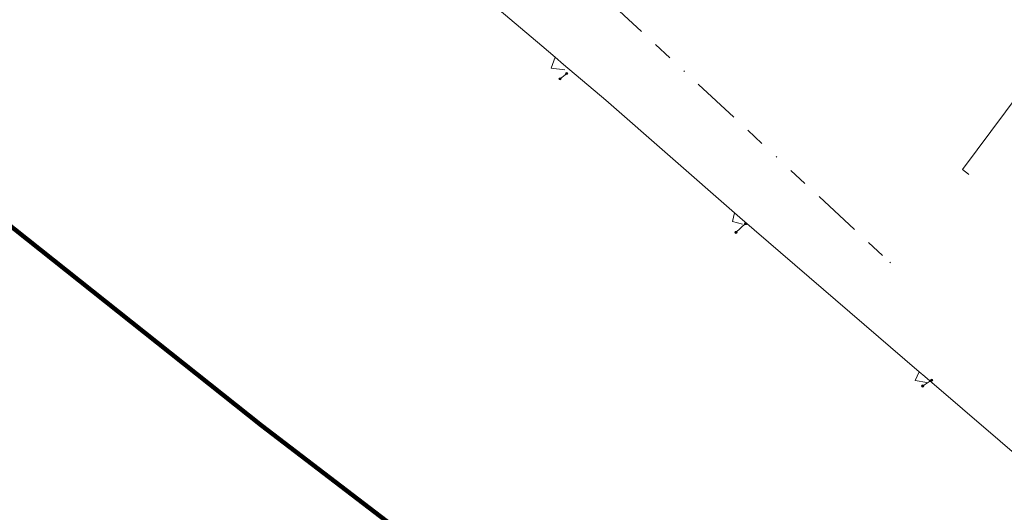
# Model space of a CAD drawing. Header units: metres. Extents: x 98902 to 136161, y 449037 to 499677.
# Tile 178 of 200: x 113361 to 113463, y 483532 to 483583. Entities that reach past the tile are written whole.
import ezdxf
from ezdxf.lldxf.tags import DXFTag

# ---------------------------------------------------------------- set-up
doc = ezdxf.new("R2010")
doc.units = ezdxf.units.M
doc.linetypes.add('RI-OVERIG', pattern=[17, 5, -2, 2, -2, 0, -2, 2, -2])
for name, color, linetype, lineweight in [('B-WE-KL-DATA_HULPSTUK-S', 90, 'Continuous', 25), ('B-WE-KL-DATA_KABELBED-G', 90, 'Continuous', 100), ('B-WE-KL-ET_LS-G', 190, 'KL-LS-N', 18), ('B-WE-KL-ET_LS_HULPSTUK-S', 190, 'Continuous', 25), ('B-WE-RI-VRIJVERVAL-G', 210, 'RI-OVERIG', 18), ('B-WE-RI-VRIJVERVAL_HULPSTUK-S', 210, 'Continuous', 25)]:
    doc.layers.add(name, color=color, linetype=linetype, lineweight=lineweight)
doc.styles.add('NLCS-ISO', font='NLCS-ISO.ttf')
doc.styles.get("Standard").update_dxf_attribs({"font": 'arial.ttf'})
tags = doc.linetypes.add('KL-LS-N', pattern='A,4,-1,[103,NLCS.SHX,S=0.75,R=0,X=0,Y=0],-1,4,-1,["L",Standard,S=1,R=0,X=0,Y=-0.5],-2', length=13).pattern_tags.tags
tags[18] = DXFTag(74, 10)

# ---------------------------------------------------------------- blocks, each defined once
blk = doc.blocks.new('SKL-WTB_HULP_OVERIG-SO')
at = {"color": 0, "linetype": 'ByBlock', "lineweight": 18}
for points in [[(-0.14, 0.14), (0.14, -0.14)], [(0.14, 0.14), (-0.14, -0.14)]]:
    blk.add_lwpolyline(points, dxfattribs=at)
at = {"color": 0, "linetype": 'ByBlock', "lineweight": 18, "style": 'NLCS-ISO', "flags": 1}
for tag, p in [('TYPE', (1.5, 0)), ('OMSCHRIJVING', (1.5, -3)), ('LABEL', (1.5, -1.5))]:
    blk.add_attdef(tag, p, '', height=1, dxfattribs=at)
blk = doc.blocks.new('SKL-WTB_HULP_MOF-SO')
at = {"linetype": 'ByBlock', "lineweight": 18}
h = blk.add_hatch(color=0, dxfattribs=at)
h.dxf.hatch_style = 1
h.paths.add_polyline_path([(-0.5625, 0, 1), (0.5625, 0, 1)])
at = {"color": 0, "linetype": 'ByBlock', "lineweight": 18}
blk.add_circle((0, 0), 0.5625, dxfattribs=at)
at = {"color": 0, "linetype": 'ByBlock', "lineweight": 18, "style": 'NLCS-ISO', "flags": 1}
for tag, p in [('TYPE', (1.5, 0)), ('OMSCHRIJVING', (1.5, -3)), ('LABEL', (1.5, -1.5))]:
    blk.add_attdef(tag, p, '', height=1, dxfattribs=at)
blk = doc.blocks.new('SRI-HULP_OVERIG-SO')
at = {"color": 0, "linetype": 'ByBlock', "lineweight": 18}
for points in [[(-0.14, 0.14), (0.14, -0.14)], [(0.14, 0.14), (-0.14, -0.14)]]:
    blk.add_lwpolyline(points, dxfattribs=at)
at = {"color": 0, "linetype": 'ByBlock', "lineweight": 18, "style": 'NLCS-ISO', "flags": 1}
for tag, p in [('TYPE', (1.5, 0)), ('OMSCHRIJVING', (1.5, -3)), ('LABEL', (1.5, -1.5))]:
    blk.add_attdef(tag, p, '', height=1, dxfattribs=at)

msp = doc.modelspace()

# ---------------------------------------------------------------- linework, layer by layer
at = {"layer": 'B-WE-KL-DATA_KABELBED-G', "flags": 128}
msp.add_lwpolyline([(113268.46, 483630.33), (113304.63, 483603.39), (113306.7, 483601.82), (113308.26, 483600.64), (113346.66, 483571.63), (113385.84, 483540.53), (113422.76, 483512.28), (113435.57, 483500)], dxfattribs=at)
at = {"layer": 'B-WE-KL-ET_LS-G', "flags": 128}
for points in [[(113749.39, 483431.68), (113748.61, 483431.67), (113748.26, 483431.52), (113748.12, 483431.17), (113748.12, 483422.48), (113748.12, 483422.43), (113748.1, 483422.39), (113747.92, 483422.02), (113747.27, 483421.11), (113746.52, 483420.24), (113744.02, 483417.67), (113743.85, 483417.41), (113743.8, 483417.1), (113743.76, 483416.91), (113743.65, 483416.75), (113736.44, 483409.33), (113736.32, 483409.24), (113736.18, 483409.19), (113735.17, 483409), (113734.2, 483409.1), (113733.45, 483409.41), (113733.27, 483409.54), (113732.98, 483409.62), (113732.7, 483409.53), (113732.68, 483409.52), (113732.65, 483409.5), (113731.8, 483408.74), (113727.64, 483405.03), (113726.61, 483404.14), (113713.67, 483390.9), (113700.49, 483377.26), (113697.55, 483374.28), (113684.07, 483360.61), (113677.89, 483354.37), (113677.54, 483354.22), (113677.18, 483354.36), (113672.91, 483358.5), (113669.03, 483362.26), (113663.02, 483368.07), (113653.94, 483376.86), (113651.5, 483379.22), (113648.16, 483382.33), (113648.12, 483382.39), (113648.1, 483382.46), (113647.98, 483383.82), (113647.93, 483383.99), (113647.83, 483384.14), (113642.02, 483389.76), (113639.72, 483391.98), (113639, 483392.68), (113625.16, 483405.99), (113624.48, 483406.67), (113613.13, 483417.96), (113611.31, 483419.88), (113585.85, 483434.31), (113585.03, 483434.78), (113580.41, 483437.39), (113580.26, 483437.45), (113580.1, 483437.45), (113574.21, 483436.62), (113574, 483436.64), (113573.81, 483436.74), (113570.83, 483439.38), (113570.43, 483439.74), (113547.55, 483460), (113547.39, 483460.34), (113547.51, 483460.7), (113549.74, 483463.29), (113549.86, 483463.65), (113549.68, 483463.99), (113536.27, 483475.25), (113534.65, 483476.5), (113525.98, 483483.63), (113525.8, 483483.97), (113525.92, 483484.34), (113534.43, 483494.06), (113539.97, 483500.4), (113550.43, 483512.04), (113553.08, 483514.79), (113558, 483520.4), (113558.61, 483521.09), (113558.73, 483521.45), (113558.57, 483521.79), (113548.56, 483530.68), (113547.44, 483531.67), (113541.3, 483537.13), (113529.67, 483547.32), (113526.6, 483550.17), (113526.36, 483550.29), (113526.09, 483550.27), (113524.7, 483549.74), (113524.42, 483549.61), (113523.91, 483549.17), (113512.11, 483533.5), (113508.25, 483528.31), (113505.57, 483524.7), (113504.92, 483524.15), (113490.23, 483515.17), (113490.02, 483515.46), (113485.29, 483518.94), (113483.19, 483520.94), (113481.11, 483522.92), (113474.01, 483529.02), (113454.69, 483545.61), (113454.11, 483546.11), (113435.47, 483562.12), (113434.93, 483562.59), (113421.57, 483574.29), (113417.19, 483578.02), (113416.31, 483578.77), (113414.92, 483579.94), (113408.27, 483585.6), (113397.67, 483594.78), (113397.26, 483595.13), (113395.85, 483596.41), (113394.53, 483597.78), (113393.42, 483599.32), (113392.05, 483602.25), (113391.59, 483603.95), (113391.32, 483605.58), (113391.19, 483607.55), (113390.93, 483611.4), (113392.31, 483614.72), (113404.95, 483631.54)], [(113472.31, 483588.21), (113472.18, 483588), (113473.52, 483587.13), (113458.59, 483567.1), (113459.23, 483566.63)], [(113416.31, 483578.77), (113415.9, 483577.64), (113417.31, 483577.47)], [(113417.51, 483577.08), (113416.82, 483576.52)], [(113434.93, 483562.59), (113434.73, 483561.7), (113435.77, 483561.44)], [(113436.08, 483561.49), (113435.08, 483560.57)], [(113454.11, 483546.11), (113453.69, 483545.18), (113454.89, 483544.99)], [(113455.39, 483545.23), (113454.46, 483544.62)]]:
    msp.add_lwpolyline(points, dxfattribs=at)
at = {"layer": 'B-WE-RI-VRIJVERVAL-G', "flags": 128}
for points in [[(113409.1, 483596.5), (113431.19, 483575.94)], [(113431.19, 483575.94), (113451.08, 483557.44)]]:
    msp.add_lwpolyline(points, dxfattribs=at)

# ---------------------------------------------------------------- block references
at = {"layer": 'B-WE-KL-DATA_HULPSTUK-S', "xscale": 0.2, "yscale": 0.2, "zscale": 0.2}
for p in [(113396.16, 483532.62), (113396.96, 483532.02)]:
    msp.add_blockref('SKL-WTB_HULP_MOF-SO', p, dxfattribs=at)
at = {"layer": 'B-WE-KL-ET_LS_HULPSTUK-S', "xscale": 0.2, "yscale": 0.2, "zscale": 0.2}
for name, p in [('SKL-WTB_HULP_MOF-SO', (113417.51, 483577.08)), ('SKL-WTB_HULP_MOF-SO', (113416.82, 483576.52)), ('SKL-WTB_HULP_OVERIG-SO', (113459.23, 483566.63)), ('SKL-WTB_HULP_MOF-SO', (113436.08, 483561.49)), ('SKL-WTB_HULP_MOF-SO', (113435.08, 483560.57)), ('SKL-WTB_HULP_MOF-SO', (113455.39, 483545.23)), ('SKL-WTB_HULP_MOF-SO', (113454.46, 483544.62))]:
    msp.add_blockref(name, p, dxfattribs=at)
at = {"layer": 'B-WE-RI-VRIJVERVAL_HULPSTUK-S', "xscale": 0.2, "yscale": 0.2, "zscale": 0.2}
for p in [(113431.19, 483575.94), (113451.08, 483557.44)]:
    msp.add_blockref('SRI-HULP_OVERIG-SO', p, dxfattribs=at)

doc.saveas('drawing.dxf')
